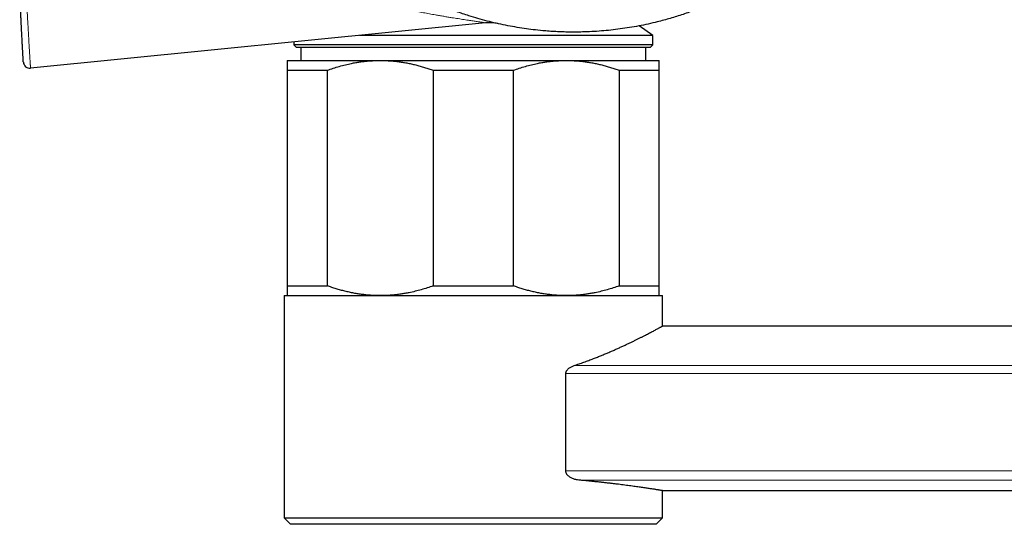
# Model space of a CAD drawing. Header units: millimetres. Extents: x 8 to 1323, y 12 to 708.
# Tile 37 of 44: x 974 to 1049, y 613 to 651. Entities that reach past the tile are written whole.
import ezdxf

# ---------------------------------------------------------------- set-up
doc = ezdxf.new("R2010")
doc.units = ezdxf.units.MM

msp = doc.modelspace()

# ---------------------------------------------------------------- linework, layer by layer
at = {"color": 7, "linetype": 'Continuous', "lineweight": 30}
for p, q in [((1009.282, 651.112), (974.427, 647.645)), ((1022.099, 650.152), (1021.052, 650.885)), ((994.599, 649.651), (994.599, 649.438)), ((1022.099, 650.152), (999.636, 650.152)), ((1022.099, 649.438), (1022.099, 650.152)), ((994.599, 649.438), (994.799, 649.238)), ((997.029, 649.438), (994.599, 649.438)), ((997.194, 649.238), (994.799, 649.238)), ((995.128, 649.238), (995.128, 648.238)), ((1022.099, 649.438), (997.029, 649.438)), ((1021.899, 649.238), (997.194, 649.238)), ((1021.569, 648.238), (1021.569, 649.238)), ((1021.899, 649.238), (1022.099, 649.438)), ((973.877, 648.116), (973.878, 648.113)), ((994.099, 648.238), (1001.224, 648.238)), ((1001.224, 648.238), (1015.474, 648.238)), ((1015.474, 648.238), (1022.599, 648.238)), ((994.099, 647.488), (997.167, 647.488)), ((994.099, 647.488), (994.099, 630.988)), ((997.167, 630.988), (997.167, 647.488)), ((1005.28, 647.488), (1011.417, 647.488)), ((1005.28, 647.488), (1005.28, 630.988)), ((1011.417, 630.988), (1011.417, 647.488)), ((1019.53, 647.488), (1019.53, 630.988)), ((1019.53, 647.488), (1022.599, 647.488)), ((1022.599, 630.988), (1022.599, 647.488)), ((994.099, 630.988), (997.167, 630.988)), ((1005.28, 630.988), (1011.417, 630.988)), ((1019.53, 630.988), (1022.599, 630.988)), ((993.849, 630.238), (993.849, 613.238)), ((993.849, 630.238), (1022.849, 630.238)), ((1022.849, 627.913), (1022.849, 630.238)), ((1293.996, 627.913), (1022.849, 627.913)), ((1015.436, 616.817), (1015.436, 624.266)), ((1022.849, 613.238), (1022.849, 615.313)), ((1022.849, 615.313), (1293.996, 615.313)), ((993.849, 613.238), (994.349, 612.738)), ((993.849, 613.238), (1022.849, 613.238)), ((1022.349, 612.738), (994.349, 612.738)), ((1022.349, 612.738), (1022.849, 613.238))]:
    msp.add_line(p, q, dxfattribs=at)
at = {"color": 8, "linetype": 'Continuous', "lineweight": 0}
for p, q in [((1016.066, 624.886), (1300.778, 624.886)), ((1301.409, 624.266), (1015.436, 624.266)), ((1015.436, 616.817), (1301.409, 616.817)), ((1300.421, 616.123), (1016.423, 616.123))]:
    msp.add_line(p, q, dxfattribs=at)
at = {"color": 7, "linetype": 'Continuous', "lineweight": 30}
for centre, radius, start, end in [((1009.579, 648.127), 3, 77.33136, 95.68109), ((974.378, 648.142), 0.5, 183.30151, 275.68108)]:
    msp.add_arc(centre, radius, start, end, dxfattribs=at)
for points, knots in [([(1041.505, 684.274), (1041.559, 684.082), (1041.667, 683.699), (1041.818, 683.097), (1041.962, 682.467), (1042.094, 681.811), (1042.21, 681.151), (1042.309, 680.486), (1042.391, 679.817), (1042.457, 679.144), (1042.505, 678.469), (1042.534, 677.854), (1042.547, 677.298), (1042.55, 676.803), (1042.543, 676.308), (1042.527, 675.813), (1042.502, 675.317), (1042.471, 674.863), (1042.435, 674.449), (1042.398, 674.077), (1042.355, 673.705), (1042.292, 673.214), (1042.2, 672.606), (1042.083, 671.952), (1041.965, 671.372), (1041.852, 670.865), (1041.728, 670.36), (1041.595, 669.856), (1041.451, 669.355), (1041.3, 668.866), (1041.143, 668.388), (1040.98, 667.921), (1040.807, 667.457), (1040.626, 666.996), (1040.437, 666.537), (1040.255, 666.12), (1040.083, 665.743), (1039.923, 665.405), (1039.758, 665.069), (1039.534, 664.628), (1039.243, 664.085), (1038.914, 663.508), (1038.608, 663.002), (1038.331, 662.562), (1038.046, 662.128), (1037.751, 661.699), (1037.448, 661.275), (1037.094, 660.8), (1036.684, 660.276), (1036.213, 659.709), (1035.726, 659.154), (1035.306, 658.702), (1034.963, 658.347), (1034.701, 658.083), (1034.435, 657.823), (1034.078, 657.485), (1033.626, 657.072), (1033.126, 656.641), (1032.671, 656.268), (1032.266, 655.948), (1031.854, 655.636), (1031.436, 655.331), (1031.011, 655.035), (1030.522, 654.707), (1029.966, 654.353), (1029.339, 653.979), (1028.702, 653.621), (1028.055, 653.28), (1027.399, 652.958), (1026.734, 652.655), (1026.06, 652.369), (1025.447, 652.128), (1024.897, 651.928), (1024.414, 651.762), (1023.926, 651.605), (1023.435, 651.457), (1022.941, 651.319), (1022.376, 651.172), (1021.74, 651.023), (1021.031, 650.878), (1020.317, 650.751), (1019.6, 650.644), (1018.881, 650.557), (1018.159, 650.489), (1017.435, 650.441), (1016.782, 650.416), (1016.202, 650.407), (1015.694, 650.409), (1015.186, 650.421), (1014.678, 650.442), (1014.17, 650.474), (1013.592, 650.52), (1012.946, 650.587), (1012.231, 650.682), (1011.518, 650.795), (1010.808, 650.929), (1010.102, 651.081), (1009.401, 651.252), (1008.704, 651.443), (1008.081, 651.632), (1007.532, 651.813), (1007.055, 651.98), (1006.58, 652.156), (1006.109, 652.341), (1005.641, 652.536), (1005.11, 652.769), (1004.52, 653.044), (1003.872, 653.368), (1003.233, 653.709), (1002.604, 654.069), (1001.985, 654.445), (1001.376, 654.837), (1000.778, 655.247), (1000.249, 655.63), (999.788, 655.982), (999.39, 656.297), (998.998, 656.62), (998.612, 656.951), (998.232, 657.29), (997.805, 657.685), (997.335, 658.141), (996.827, 658.662), (996.332, 659.197), (995.853, 659.746), (995.389, 660.307), (994.941, 660.881), (994.508, 661.467), (994.133, 662.006), (993.811, 662.492), (993.538, 662.923), (993.273, 663.359), (993.016, 663.8), (992.767, 664.247), (992.492, 664.765), (992.196, 665.355), (991.919, 665.948), (991.688, 666.473), (991.499, 666.927), (991.288, 667.46), (991.061, 668.073), (990.852, 668.693), (990.681, 669.239), (990.543, 669.711), (990.412, 670.193), (990.288, 670.685), (990.172, 671.187), (990.065, 671.692), (989.969, 672.199), (989.882, 672.708), (989.806, 673.212), (989.741, 673.71), (989.686, 674.201), (989.64, 674.693), (989.603, 675.187), (989.575, 675.682), (989.559, 676.136), (989.55, 676.551), (989.548, 676.924), (989.551, 677.298), (989.561, 677.792), (989.588, 678.407), (989.634, 679.068), (989.69, 679.657), (989.749, 680.173), (989.818, 680.687), (989.897, 681.201), (989.986, 681.714), (990.084, 682.217), (990.19, 682.709), (990.303, 683.191), (990.424, 683.671), (990.555, 684.15), (990.696, 684.626), (990.832, 685.06), (990.963, 685.454), (991.087, 685.808), (991.215, 686.159), (991.391, 686.622), (991.622, 687.193), (991.888, 687.802), (992.139, 688.339), (992.367, 688.806), (992.605, 689.268), (992.853, 689.727), (993.11, 690.18), (993.412, 690.691), (993.765, 691.257), (994.128, 691.804), (994.458, 692.276), (994.748, 692.676), (995.021, 693.038), (995.275, 693.363), (995.509, 693.654), (995.746, 693.941), (996.066, 694.316), (996.473, 694.775), (996.926, 695.258), (997.339, 695.678), (997.709, 696.04), (998.087, 696.395), (998.471, 696.742), (998.863, 697.083), (999.316, 697.461), (999.833, 697.873), (1000.419, 698.313), (1001.017, 698.737), (1001.629, 699.146), (1002.253, 699.538), (1002.886, 699.912), (1003.526, 700.267), (1004.108, 700.569), (1004.634, 700.826), (1005.099, 701.042), (1005.569, 701.25), (1006.043, 701.449), (1006.522, 701.639), (1007.07, 701.844), (1007.69, 702.059), (1008.384, 702.279), (1009.084, 702.48), (1009.79, 702.662), (1010.5, 702.825), (1011.215, 702.967), (1011.934, 703.09), (1012.584, 703.184), (1013.164, 703.253), (1013.672, 703.303), (1014.181, 703.344), (1014.691, 703.375), (1015.203, 703.397), (1015.758, 703.409), (1016.355, 703.409), (1016.995, 703.394), (1017.636, 703.364), (1018.275, 703.317), (1018.913, 703.256), (1019.549, 703.179), (1020.184, 703.086), (1020.825, 702.977), (1021.471, 702.851), (1022.122, 702.706), (1022.77, 702.545), (1023.199, 702.425), (1023.414, 702.364)], [0, 0, 0, 0, 0.004254, 0.008509, 0.013281, 0.018052, 0.022836, 0.02762, 0.032441, 0.037263, 0.042096, 0.04693, 0.050467, 0.054003, 0.05754, 0.061087, 0.064635, 0.068183, 0.070859, 0.073536, 0.076215, 0.078893, 0.084162, 0.089435, 0.093157, 0.096879, 0.100601, 0.104337, 0.108072, 0.111807, 0.115354, 0.118901, 0.122448, 0.126005, 0.129564, 0.133121, 0.135806, 0.13849, 0.141176, 0.143862, 0.149147, 0.154436, 0.158166, 0.161897, 0.165628, 0.169371, 0.173114, 0.176858, 0.182152, 0.187446, 0.192757, 0.198067, 0.200738, 0.203409, 0.206081, 0.208754, 0.214014, 0.219277, 0.222986, 0.226696, 0.230405, 0.234126, 0.237848, 0.24157, 0.246809, 0.252048, 0.257303, 0.262558, 0.267797, 0.273037, 0.278292, 0.283547, 0.287215, 0.290883, 0.294551, 0.298231, 0.301911, 0.305591, 0.310771, 0.31595, 0.321144, 0.326339, 0.331518, 0.336698, 0.341892, 0.347087, 0.350712, 0.354338, 0.357963, 0.3616, 0.365237, 0.368874, 0.374014, 0.379154, 0.384309, 0.389464, 0.394604, 0.399744, 0.404899, 0.410054, 0.413653, 0.417252, 0.42085, 0.424461, 0.428072, 0.431682, 0.436826, 0.44197, 0.447129, 0.452288, 0.457432, 0.462575, 0.467735, 0.472894, 0.476499, 0.480103, 0.483708, 0.487325, 0.490942, 0.494558, 0.499726, 0.504894, 0.510078, 0.515262, 0.52043, 0.525598, 0.530782, 0.535966, 0.53959, 0.543214, 0.546838, 0.550474, 0.554111, 0.557747, 0.562982, 0.568216, 0.571716, 0.575217, 0.578718, 0.583952, 0.589187, 0.592687, 0.596188, 0.599688, 0.603362, 0.607035, 0.610708, 0.614394, 0.618081, 0.621767, 0.625294, 0.628823, 0.63235, 0.635889, 0.639428, 0.642967, 0.645638, 0.648308, 0.65098, 0.653652, 0.658908, 0.664168, 0.667881, 0.671595, 0.675309, 0.679035, 0.682762, 0.686488, 0.690035, 0.693582, 0.697129, 0.700686, 0.704244, 0.707802, 0.710486, 0.71317, 0.715856, 0.718542, 0.723827, 0.729115, 0.732846, 0.736578, 0.740309, 0.744053, 0.747797, 0.751541, 0.756848, 0.762154, 0.765703, 0.769252, 0.7728, 0.775477, 0.778154, 0.780833, 0.783512, 0.788783, 0.794059, 0.797777, 0.801496, 0.805215, 0.808946, 0.812677, 0.816409, 0.821667, 0.826925, 0.832199, 0.837473, 0.842777, 0.848085, 0.853309, 0.858537, 0.862219, 0.865901, 0.869583, 0.873277, 0.876971, 0.880665, 0.885878, 0.891091, 0.896319, 0.901548, 0.906761, 0.911974, 0.917202, 0.922431, 0.926081, 0.929731, 0.933381, 0.937043, 0.940705, 0.944367, 0.948938, 0.953509, 0.958091, 0.962672, 0.967244, 0.971815, 0.976396, 0.980978, 0.985728, 0.990477, 0.995238, 1, 1, 1, 1]), ([(973.878, 648.113), (973.878, 648.114), (973.877, 648.115), (973.877, 648.127), (973.876, 648.147), (973.874, 648.177), (973.871, 648.218), (973.868, 648.271), (973.865, 648.335), (973.86, 648.41), (973.856, 648.495), (973.85, 648.595), (973.844, 648.702), (973.838, 648.816), (973.831, 648.932), (973.824, 649.06), (973.816, 649.199), (973.808, 649.349), (973.799, 649.511), (973.79, 649.682), (973.78, 649.862), (973.77, 650.05), (973.759, 650.261), (973.746, 650.495), (973.733, 650.753), (973.719, 651.016), (973.705, 651.296), (973.69, 651.593), (973.674, 651.906), (973.658, 652.22), (973.643, 652.536), (973.628, 652.853), (973.612, 653.171), (973.603, 653.383), (973.598, 653.489)], [0, 0, 0, 0, 0.035719, 0.071437, 0.10715, 0.142865, 0.178581, 0.214297, 0.250009, 0.28126, 0.312509, 0.343759, 0.375005, 0.400007, 0.425005, 0.450004, 0.475004, 0.500002, 0.525, 0.55, 0.574999, 0.599997, 0.624999, 0.656245, 0.687495, 0.718742, 0.749993, 0.785705, 0.82142, 0.857136, 0.892851, 0.928564, 0.964281, 1, 1, 1, 1]), ([(994.099, 648.238), (994.099, 648.238), (994.099, 648.237), (994.099, 648.23), (994.099, 648.211), (994.099, 648.181), (994.099, 648.142), (994.099, 648.094), (994.099, 648.035), (994.099, 647.967), (994.099, 647.889), (994.099, 647.787), (994.099, 647.657), (994.099, 647.544), (994.099, 647.488)], [0, 0, 0, 0, 0.0316684, 0.1112085, 0.1907628, 0.2703034, 0.3503317, 0.4303734, 0.5104029, 0.591802, 0.6732137, 0.7546145, 0.877306, 1, 1, 1, 1]), ([(997.167, 647.488), (997.319, 647.541), (997.623, 647.647), (998.084, 647.787), (998.549, 647.91), (998.967, 648.004), (999.337, 648.074), (999.657, 648.125), (999.979, 648.167), (1000.302, 648.2), (1000.626, 648.223), (1000.933, 648.236), (1001.133, 648.237), (1001.224, 648.238)], [0, 0, 0, 0, 0.115382, 0.230762, 0.3466092, 0.4624545, 0.540795, 0.619147, 0.6974864, 0.7762767, 0.85508, 0.9338696, 1, 1, 1, 1]), ([(1001.224, 648.238), (1001.336, 648.237), (1001.562, 648.235), (1001.9, 648.218), (1002.239, 648.191), (1002.577, 648.154), (1002.915, 648.106), (1003.254, 648.048), (1003.594, 647.979), (1003.934, 647.9), (1004.273, 647.811), (1004.61, 647.712), (1004.946, 647.605), (1005.169, 647.527), (1005.28, 647.488)], [0, 0, 0, 0, 0.082052, 0.16412, 0.246173, 0.328765, 0.411373, 0.493966, 0.578081, 0.66221, 0.746327, 0.83088, 0.915445, 1, 1, 1, 1]), ([(1011.417, 647.488), (1011.569, 647.541), (1011.873, 647.647), (1012.334, 647.787), (1012.799, 647.91), (1013.217, 648.004), (1013.587, 648.074), (1013.907, 648.125), (1014.229, 648.167), (1014.552, 648.2), (1014.876, 648.223), (1015.183, 648.236), (1015.383, 648.237), (1015.474, 648.238)], [0, 0, 0, 0, 0.115382, 0.230762, 0.3466092, 0.4624545, 0.540795, 0.619147, 0.6974864, 0.7762767, 0.85508, 0.9338696, 1, 1, 1, 1]), ([(1015.474, 648.238), (1015.586, 648.237), (1015.812, 648.235), (1016.15, 648.218), (1016.489, 648.191), (1016.827, 648.154), (1017.165, 648.106), (1017.504, 648.048), (1017.844, 647.979), (1018.184, 647.9), (1018.523, 647.811), (1018.86, 647.712), (1019.196, 647.605), (1019.419, 647.527), (1019.53, 647.488)], [0, 0, 0, 0, 0.082052, 0.16412, 0.246173, 0.328765, 0.411373, 0.493966, 0.578081, 0.66221, 0.746327, 0.83088, 0.915445, 1, 1, 1, 1]), ([(1022.599, 647.488), (1022.599, 647.543), (1022.599, 647.653), (1022.599, 647.78), (1022.599, 647.881), (1022.599, 647.958), (1022.599, 648.027), (1022.599, 648.088), (1022.599, 648.138), (1022.599, 648.179), (1022.599, 648.209), (1022.599, 648.229), (1022.599, 648.237), (1022.599, 648.238), (1022.599, 648.238)], [0, 0, 0, 0, 0.119522, 0.239041, 0.319068, 0.399105, 0.47913, 0.560406, 0.641694, 0.722968, 0.804751, 0.886549, 0.968332, 1, 1, 1, 1]), ([(994.099, 630.988), (994.099, 630.933), (994.099, 630.823), (994.099, 630.695), (994.099, 630.595), (994.099, 630.517), (994.099, 630.448), (994.099, 630.388), (994.099, 630.337), (994.099, 630.297), (994.099, 630.266), (994.099, 630.246), (994.099, 630.239), (994.099, 630.238), (994.099, 630.238)], [0, 0, 0, 0, 0.119522, 0.239041, 0.319068, 0.399105, 0.47913, 0.560406, 0.641694, 0.722968, 0.804751, 0.886549, 0.968332, 1, 1, 1, 1]), ([(1001.224, 630.238), (1001.111, 630.239), (1000.885, 630.241), (1000.547, 630.258), (1000.209, 630.284), (999.87, 630.321), (999.532, 630.369), (999.193, 630.428), (998.854, 630.496), (998.513, 630.576), (998.175, 630.665), (997.837, 630.763), (997.501, 630.87), (997.278, 630.949), (997.167, 630.988)], [0, 0, 0, 0, 0.082052, 0.16412, 0.246173, 0.328765, 0.411373, 0.493966, 0.578081, 0.66221, 0.746327, 0.83088, 0.915445, 1, 1, 1, 1]), ([(1005.28, 630.988), (1005.128, 630.935), (1004.824, 630.828), (1004.363, 630.689), (1003.898, 630.565), (1003.48, 630.472), (1003.11, 630.402), (1002.79, 630.351), (1002.469, 630.308), (1002.145, 630.276), (1001.821, 630.253), (1001.514, 630.24), (1001.314, 630.238), (1001.224, 630.238)], [0, 0, 0, 0, 0.115382, 0.230762, 0.346609, 0.462454, 0.540795, 0.619147, 0.697486, 0.776277, 0.85508, 0.93387, 1, 1, 1, 1]), ([(1015.474, 630.238), (1015.361, 630.239), (1015.135, 630.241), (1014.797, 630.258), (1014.459, 630.284), (1014.12, 630.321), (1013.782, 630.369), (1013.443, 630.428), (1013.104, 630.496), (1012.763, 630.576), (1012.425, 630.665), (1012.087, 630.763), (1011.751, 630.87), (1011.528, 630.949), (1011.417, 630.988)], [0, 0, 0, 0, 0.082052, 0.16412, 0.246173, 0.328765, 0.411373, 0.493966, 0.578081, 0.66221, 0.746327, 0.83088, 0.915445, 1, 1, 1, 1]), ([(1019.53, 630.988), (1019.378, 630.935), (1019.074, 630.828), (1018.613, 630.689), (1018.148, 630.565), (1017.73, 630.472), (1017.36, 630.402), (1017.04, 630.351), (1016.719, 630.308), (1016.395, 630.276), (1016.071, 630.253), (1015.764, 630.24), (1015.564, 630.238), (1015.474, 630.238)], [0, 0, 0, 0, 0.115382, 0.230762, 0.346609, 0.462454, 0.540795, 0.619147, 0.697486, 0.776277, 0.85508, 0.93387, 1, 1, 1, 1]), ([(1022.599, 630.238), (1022.599, 630.238), (1022.599, 630.238), (1022.599, 630.246), (1022.599, 630.265), (1022.599, 630.294), (1022.599, 630.333), (1022.599, 630.382), (1022.599, 630.44), (1022.599, 630.509), (1022.599, 630.587), (1022.599, 630.689), (1022.599, 630.819), (1022.599, 630.931), (1022.599, 630.988)], [0, 0, 0, 0, 0.031668, 0.111209, 0.190763, 0.270303, 0.350332, 0.430373, 0.510403, 0.591802, 0.673214, 0.754615, 0.877306, 1, 1, 1, 1]), ([(1016.066, 624.886), (1016.195, 624.929), (1016.453, 625.015), (1016.828, 625.148), (1017.196, 625.282), (1017.54, 625.412), (1017.86, 625.538), (1018.158, 625.657), (1018.449, 625.777), (1018.734, 625.897), (1019.011, 626.016), (1019.281, 626.135), (1019.545, 626.253), (1019.803, 626.371), (1020.051, 626.486), (1020.292, 626.6), (1020.523, 626.711), (1020.745, 626.819), (1020.956, 626.923), (1021.157, 627.023), (1021.348, 627.12), (1021.529, 627.212), (1021.7, 627.3), (1021.859, 627.383), (1022.006, 627.46), (1022.145, 627.533), (1022.274, 627.602), (1022.394, 627.666), (1022.5, 627.723), (1022.592, 627.773), (1022.671, 627.816), (1022.735, 627.851), (1022.785, 627.879), (1022.822, 627.899), (1022.844, 627.911), (1022.847, 627.913), (1022.849, 627.913)], [0, 0, 0, 0, 0.031767, 0.063534, 0.095422, 0.127309, 0.155099, 0.182895, 0.210685, 0.238652, 0.266624, 0.294591, 0.323123, 0.35166, 0.380192, 0.408927, 0.437667, 0.466402, 0.494952, 0.523502, 0.552152, 0.580802, 0.609647, 0.638521, 0.66686, 0.695227, 0.725579, 0.755931, 0.786427, 0.816922, 0.847257, 0.877601, 0.907935, 0.93862, 0.969315, 1, 1, 1, 1]), ([(1015.436, 624.266), (1015.436, 624.28), (1015.437, 624.309), (1015.444, 624.351), (1015.455, 624.392), (1015.47, 624.431), (1015.488, 624.468), (1015.516, 624.515), (1015.556, 624.57), (1015.61, 624.628), (1015.68, 624.688), (1015.764, 624.747), (1015.862, 624.803), (1015.963, 624.849), (1016.032, 624.874), (1016.066, 624.886)], [0, 0, 0, 0, 0.041819, 0.083622, 0.125838, 0.166167, 0.207893, 0.251366, 0.333359, 0.417175, 0.501926, 0.627019, 0.751106, 0.875216, 1, 1, 1, 1]), ([(1016.423, 616.123), (1016.366, 616.13), (1016.269, 616.142), (1016.133, 616.175), (1016.016, 616.212), (1015.902, 616.26), (1015.798, 616.315), (1015.704, 616.376), (1015.63, 616.436), (1015.571, 616.496), (1015.524, 616.554), (1015.487, 616.614), (1015.46, 616.676), (1015.44, 616.742), (1015.437, 616.79), (1015.436, 616.817)], [0, 0, 0, 0, 0.143216, 0.241079, 0.339214, 0.437233, 0.534938, 0.615004, 0.695009, 0.749021, 0.80314, 0.856967, 0.901283, 0.945548, 1, 1, 1, 1]), ([(1022.847, 615.314), (1022.847, 615.314), (1022.848, 615.314), (1022.835, 615.316), (1022.812, 615.319), (1022.778, 615.325), (1022.733, 615.332), (1022.676, 615.341), (1022.608, 615.352), (1022.528, 615.365), (1022.437, 615.379), (1022.334, 615.395), (1022.22, 615.413), (1022.096, 615.432), (1021.963, 615.452), (1021.822, 615.473), (1021.67, 615.496), (1021.508, 615.52), (1021.336, 615.545), (1021.152, 615.571), (1020.958, 615.599), (1020.752, 615.627), (1020.536, 615.657), (1020.31, 615.687), (1020.074, 615.719), (1019.834, 615.75), (1019.59, 615.781), (1019.344, 615.811), (1019.089, 615.842), (1018.826, 615.873), (1018.555, 615.905), (1018.276, 615.936), (1017.987, 615.968), (1017.689, 616), (1017.384, 616.031), (1017.071, 616.062), (1016.751, 616.093), (1016.532, 616.113), (1016.423, 616.123)], [0, 0, 0, 0, 0.0180632, 0.0459095, 0.0737505, 0.1017859, 0.1298267, 0.157862, 0.186509, 0.2151617, 0.2438086, 0.272666, 0.3015293, 0.3303867, 0.3582117, 0.386042, 0.413867, 0.4418825, 0.4699033, 0.4979187, 0.526531, 0.5551489, 0.5837612, 0.6125782, 0.6414009, 0.6702179, 0.6972544, 0.7242956, 0.7513321, 0.77854, 0.8057526, 0.8329604, 0.8607059, 0.8884565, 0.916202, 0.944133, 0.9720691, 1, 1, 1, 1])]:
    msp.add_open_spline(points, degree=3, knots=knots, dxfattribs=at)
at = {"color": 8, "linetype": 'Continuous', "lineweight": 0}
for points, knots in [([(1009.282, 651.112), (1009.282, 651.112), (1009.282, 651.112), (1009.279, 651.112), (1009.267, 651.115), (1009.245, 651.118), (1009.213, 651.123), (1009.17, 651.13), (1009.122, 651.138), (1009.071, 651.146), (1009.02, 651.154), (1008.964, 651.163), (1008.887, 651.175), (1008.783, 651.191), (1008.647, 651.212), (1008.497, 651.235), (1008.333, 651.261), (1008.156, 651.288), (1007.998, 651.312), (1007.827, 651.338), (1007.645, 651.366), (1007.42, 651.401), (1007.188, 651.437), (1006.952, 651.474), (1006.69, 651.516), (1006.401, 651.562), (1006.084, 651.615), (1005.763, 651.669), (1005.398, 651.733), (1004.987, 651.807), (1004.53, 651.894), (1004.07, 651.986), (1003.609, 652.084), (1003.146, 652.189), (1002.68, 652.302), (1002.213, 652.424), (1001.746, 652.555), (1001.281, 652.696), (1000.813, 652.85), (1000.343, 653.017), (999.872, 653.199), (999.404, 653.395), (998.941, 653.604), (998.48, 653.83), (998.021, 654.074), (997.565, 654.335), (997.117, 654.61), (996.677, 654.901), (996.29, 655.174), (995.952, 655.426), (995.759, 655.576), (995.663, 655.653), (995.663, 655.653)], [0, 0, 0, 0, 0.000004, 0.010666, 0.021333, 0.031994, 0.042936, 0.053887, 0.064828, 0.07274, 0.080653, 0.088627, 0.096601, 0.110706, 0.12483, 0.138939, 0.153606, 0.168289, 0.182962, 0.191224, 0.207476, 0.223744, 0.240026, 0.256309, 0.272573, 0.29342, 0.314276, 0.335136, 0.355989, 0.385029, 0.414082, 0.443141, 0.4722, 0.501246, 0.530651, 0.560068, 0.589488, 0.618901, 0.648303, 0.678665, 0.70905, 0.739439, 0.769817, 0.800173, 0.831398, 0.862652, 0.893917, 0.925172, 0.956397, 0.978191, 0.999996, 1, 1, 1, 1]), ([(974.097, 653.501), (974.097, 653.501), (974.104, 653.36), (974.118, 653.077), (974.139, 652.654), (974.159, 652.266), (974.177, 651.913), (974.194, 651.595), (974.211, 651.28), (974.227, 650.995), (974.241, 650.74), (974.254, 650.516), (974.267, 650.293), (974.279, 650.074), (974.292, 649.859), (974.304, 649.651), (974.316, 649.449), (974.328, 649.256), (974.339, 649.071), (974.35, 648.896), (974.36, 648.731), (974.37, 648.579), (974.378, 648.442), (974.386, 648.318), (974.393, 648.206), (974.399, 648.106), (974.404, 648.018), (974.409, 647.936), (974.414, 647.862), (974.418, 647.799), (974.421, 647.748), (974.423, 647.703), (974.426, 647.669), (974.427, 647.649), (974.427, 647.645), (974.427, 647.645), (974.427, 647.645)], [0, 0, 0, 0, 0.000006, 0.043823, 0.087649, 0.131457, 0.164845, 0.198259, 0.231662, 0.265033, 0.289803, 0.314581, 0.339347, 0.364622, 0.389914, 0.415184, 0.440819, 0.466478, 0.49211, 0.518751, 0.545423, 0.572067, 0.598686, 0.625332, 0.651958, 0.679328, 0.706717, 0.734094, 0.766971, 0.799878, 0.832796, 0.865688, 0.910447, 0.955225, 0.999994, 1, 1, 1, 1])]:
    msp.add_open_spline(points, degree=3, knots=knots, dxfattribs=at)

doc.saveas('drawing.dxf')
